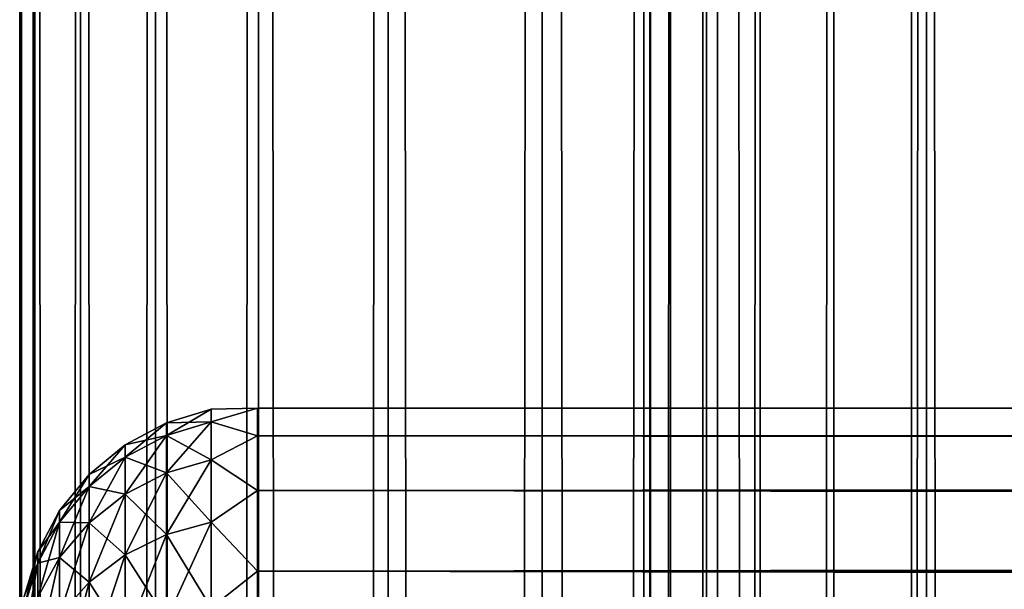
# Model space of a CAD drawing. Extents: x -265 to 265, y 0 to 1307.
# Tile 250 of 256: x -265 to -256.72, y 1150.95 to 1155.74. Entities that reach past the tile are written whole.
import ezdxf

# ---------------------------------------------------------------- set-up
doc = ezdxf.new("R2010")
doc.units = 0
doc.header["$LTSCALE"] = 81.481481
for name, color, linetype in [('11', 7, 'CONTINUOUS'), ('13', 7, 'CONTINUOUS'), ('83', 7, 'CONTINUOUS'), ('84', 7, 'CONTINUOUS')]:
    doc.layers.add(name, color=color, linetype=linetype)

msp = doc.modelspace()

# ---------------------------------------------------------------- linework, layer by layer
at = {"layer": '11', "color": 7, "linetype": 'CONTINUOUS'}
for points in [[(-263, 1152.4709, 28.353), (-263, 1152.2386, 30.0432), (263, 1152.4709, 28.353), (-263, 1152.4709, 28.353)], [(263, 1152.4709, 28.353), (-263, 1152.2386, 30.0432), (263, 1152.2386, 30.0432), (263, 1152.4709, 28.353)], [(-263, 1152.4709, 26.647), (-263, 1152.4709, 28.353), (263, 1152.4709, 26.647), (-263, 1152.4709, 26.647)], [(263, 1152.4709, 26.647), (-263, 1152.4709, 28.353), (263, 1152.4709, 28.353), (263, 1152.4709, 26.647)], [(-263, 1152.2386, 24.9568), (-263, 1152.4709, 26.647), (263, 1152.2386, 24.9568), (-263, 1152.2386, 24.9568)], [(263, 1152.2386, 24.9568), (-263, 1152.4709, 26.647), (263, 1152.4709, 26.647), (263, 1152.2386, 24.9568)], [(-263, 1152.2386, 30.0432), (-263, 1151.7783, 31.686), (263, 1152.2386, 30.0432), (-263, 1152.2386, 30.0432)], [(263, 1152.2386, 30.0432), (-263, 1151.7783, 31.686), (263, 1151.7783, 31.686), (263, 1152.2386, 30.0432)], [(-263, 1151.7783, 23.314), (-263, 1152.2386, 24.9568), (263, 1151.7783, 23.314), (-263, 1151.7783, 23.314)], [(263, 1151.7783, 23.314), (-263, 1152.2386, 24.9568), (263, 1152.2386, 24.9568), (263, 1151.7783, 23.314)], [(-263, 1151.7783, 31.686), (-263, 1151.0986, 33.2508), (263, 1151.7783, 31.686), (-263, 1151.7783, 31.686)], [(263, 1151.7783, 31.686), (-263, 1151.0986, 33.2508), (263, 1151.0986, 33.2508), (263, 1151.7783, 31.686)], [(-263, 1151.0986, 21.7492), (-263, 1151.7783, 23.314), (263, 1151.0986, 21.7492), (-263, 1151.0986, 21.7492)], [(263, 1151.0986, 21.7492), (-263, 1151.7783, 23.314), (263, 1151.7783, 23.314), (263, 1151.0986, 21.7492)], [(-263, 1151.0986, 33.2508), (-263, 1150.2121, 34.7085), (263, 1151.0986, 33.2508), (-263, 1151.0986, 33.2508)], [(263, 1151.0986, 33.2508), (-263, 1150.2121, 34.7085), (263, 1150.2121, 34.7085), (263, 1151.0986, 33.2508)], [(-263, 1150.2121, 20.2915), (-263, 1151.0986, 21.7492), (263, 1150.2121, 20.2915), (-263, 1150.2121, 20.2915)], [(263, 1150.2121, 20.2915), (-263, 1151.0986, 21.7492), (263, 1151.0986, 21.7492), (263, 1150.2121, 20.2915)]]:
    msp.add_3dface(points, dxfattribs=at)
at = {"layer": '13', "color": 7, "linetype": 'CONTINUOUS'}
for points in [[(-263.7657, 1152.3476, 27.5), (-263.7657, 1152.242, 29.1117), (-263.3902, 1152.4616, 27.5), (-263.7657, 1152.3476, 27.5)], [(-263.3902, 1152.355, 25.8734), (-263.7657, 1152.3476, 27.5), (-263.3902, 1152.4616, 27.5), (-263.3902, 1152.355, 25.8734)], [(-263.3902, 1152.4616, 27.5), (-263.7657, 1152.242, 29.1117), (-263.3902, 1152.355, 29.1266), (-263.3902, 1152.4616, 27.5)], [(-263, 1152.2386, 30.0432), (-263, 1152.4709, 28.353), (-263.3902, 1152.355, 29.1266), (-263, 1152.2386, 30.0432)], [(-263, 1152.4709, 28.353), (-263, 1152.4709, 26.647), (-263.3902, 1152.4616, 27.5), (-263, 1152.4709, 28.353)], [(-263, 1152.4709, 28.353), (-263.3902, 1152.4616, 27.5), (-263.3902, 1152.355, 29.1266), (-263, 1152.4709, 28.353)], [(-263, 1152.4709, 26.647), (-263, 1152.2386, 24.9568), (-263.3902, 1152.355, 25.8734), (-263, 1152.4709, 26.647)], [(-263, 1152.4709, 26.647), (-263.3902, 1152.355, 25.8734), (-263.3902, 1152.4616, 27.5), (-263, 1152.4709, 26.647)], [(-264.1118, 1152.1625, 27.5), (-264.1118, 1152.0585, 29.0875), (-263.7657, 1152.3476, 27.5), (-264.1118, 1152.1625, 27.5)], [(-263.7657, 1152.242, 25.8883), (-264.1118, 1152.1625, 27.5), (-263.7657, 1152.3476, 27.5), (-263.7657, 1152.242, 25.8883)], [(-263.7657, 1152.3476, 27.5), (-264.1118, 1152.0585, 29.0875), (-263.7657, 1152.242, 29.1117), (-263.7657, 1152.3476, 27.5)], [(-263.7657, 1152.242, 25.8883), (-263.7657, 1152.3476, 27.5), (-263.3902, 1152.355, 25.8734), (-263.7657, 1152.242, 25.8883)], [(-263.3902, 1152.037, 24.2747), (-263.7657, 1152.242, 25.8883), (-263.3902, 1152.355, 25.8734), (-263.3902, 1152.037, 24.2747)], [(-263.7657, 1152.242, 29.1117), (-263.7657, 1151.9269, 30.6958), (-263.3902, 1152.355, 29.1266), (-263.7657, 1152.242, 29.1117)], [(-263.3902, 1152.355, 29.1266), (-263.7657, 1151.9269, 30.6958), (-263.3902, 1152.037, 30.7253), (-263.3902, 1152.355, 29.1266)], [(-263, 1152.2386, 30.0432), (-263.3902, 1152.355, 29.1266), (-263.3902, 1152.037, 30.7253), (-263, 1152.2386, 30.0432)], [(-263, 1152.2386, 24.9568), (-263.3902, 1152.037, 24.2747), (-263.3902, 1152.355, 25.8734), (-263, 1152.2386, 24.9568)], [(-264.1118, 1152.0585, 25.9125), (-264.1118, 1152.1625, 27.5), (-263.7657, 1152.242, 25.8883), (-264.1118, 1152.0585, 25.9125)], [(-263.7657, 1151.9269, 24.3042), (-264.1118, 1152.0585, 25.9125), (-263.7657, 1152.242, 25.8883), (-263.7657, 1151.9269, 24.3042)], [(-264.1118, 1152.0585, 29.0875), (-264.1118, 1151.7481, 30.6479), (-263.7657, 1152.242, 29.1117), (-264.1118, 1152.0585, 29.0875)], [(-263.7657, 1152.242, 29.1117), (-264.1118, 1151.7481, 30.6479), (-263.7657, 1151.9269, 30.6958), (-263.7657, 1152.242, 29.1117)], [(-263.7657, 1151.9269, 24.3042), (-263.7657, 1152.242, 25.8883), (-263.3902, 1152.037, 24.2747), (-263.7657, 1151.9269, 24.3042)], [(-263, 1151.7783, 31.686), (-263, 1152.2386, 30.0432), (-263.3902, 1152.037, 30.7253), (-263, 1151.7783, 31.686)], [(-263, 1152.2386, 24.9568), (-263, 1151.7783, 23.314), (-263.3902, 1152.037, 24.2747), (-263, 1152.2386, 24.9568)], [(-264.415, 1151.9134, 27.5), (-264.415, 1151.8115, 29.055), (-264.1118, 1152.1625, 27.5), (-264.415, 1151.9134, 27.5)], [(-264.1118, 1152.0585, 25.9125), (-264.415, 1151.9134, 27.5), (-264.1118, 1152.1625, 27.5), (-264.1118, 1152.0585, 25.9125)], [(-264.1118, 1152.1625, 27.5), (-264.415, 1151.8115, 29.055), (-264.1118, 1152.0585, 29.0875), (-264.1118, 1152.1625, 27.5)], [(-264.415, 1151.8115, 25.945), (-264.415, 1151.9134, 27.5), (-264.1118, 1152.0585, 25.9125), (-264.415, 1151.8115, 25.945)], [(-264.1118, 1151.7481, 24.3521), (-264.415, 1151.8115, 25.945), (-264.1118, 1152.0585, 25.9125), (-264.1118, 1151.7481, 24.3521)], [(-264.415, 1151.8115, 29.055), (-264.415, 1151.5074, 30.5834), (-264.1118, 1152.0585, 29.0875), (-264.415, 1151.8115, 29.055)], [(-264.1118, 1152.0585, 29.0875), (-264.415, 1151.5074, 30.5834), (-264.1118, 1151.7481, 30.6479), (-264.1118, 1152.0585, 29.0875)], [(-264.1118, 1151.7481, 24.3521), (-264.1118, 1152.0585, 25.9125), (-263.7657, 1151.9269, 24.3042), (-264.1118, 1151.7481, 24.3521)], [(-263.3902, 1151.513, 22.7312), (-263.7657, 1151.9269, 24.3042), (-263.3902, 1152.037, 24.2747), (-263.3902, 1151.513, 22.7312)], [(-263.7657, 1151.9269, 30.6958), (-263.7657, 1151.4077, 32.2252), (-263.3902, 1152.037, 30.7253), (-263.7657, 1151.9269, 30.6958)], [(-263.3902, 1152.037, 30.7253), (-263.7657, 1151.4077, 32.2252), (-263.3902, 1151.513, 32.2688), (-263.3902, 1152.037, 30.7253)], [(-263, 1151.7783, 31.686), (-263.3902, 1152.037, 30.7253), (-263.3902, 1151.513, 32.2688), (-263, 1151.7783, 31.686)], [(-263, 1151.7783, 23.314), (-263.3902, 1151.513, 22.7312), (-263.3902, 1152.037, 24.2747), (-263, 1151.7783, 23.314)], [(-263.7657, 1151.4077, 22.7748), (-264.1118, 1151.7481, 24.3521), (-263.7657, 1151.9269, 24.3042), (-263.7657, 1151.4077, 22.7748)], [(-264.1118, 1151.7481, 30.6479), (-264.1118, 1151.2367, 32.1544), (-263.7657, 1151.9269, 30.6958), (-264.1118, 1151.7481, 30.6479)], [(-263.7657, 1151.9269, 30.6958), (-264.1118, 1151.2367, 32.1544), (-263.7657, 1151.4077, 32.2252), (-263.7657, 1151.9269, 30.6958)], [(-263.7657, 1151.4077, 22.7748), (-263.7657, 1151.9269, 24.3042), (-263.3902, 1151.513, 22.7312), (-263.7657, 1151.4077, 22.7748)], [(-264.6638, 1151.6098, 27.5), (-264.6638, 1151.5105, 29.0154), (-264.415, 1151.9134, 27.5), (-264.6638, 1151.6098, 27.5)], [(-264.415, 1151.8115, 25.945), (-264.6638, 1151.6098, 27.5), (-264.415, 1151.9134, 27.5), (-264.415, 1151.8115, 25.945)], [(-264.415, 1151.9134, 27.5), (-264.6638, 1151.5105, 29.0154), (-264.415, 1151.8115, 29.055), (-264.415, 1151.9134, 27.5)], [(-264.6638, 1151.5105, 25.9846), (-264.6638, 1151.6098, 27.5), (-264.415, 1151.8115, 25.945), (-264.6638, 1151.5105, 25.9846)], [(-264.415, 1151.5074, 24.4166), (-264.6638, 1151.5105, 25.9846), (-264.415, 1151.8115, 25.945), (-264.415, 1151.5074, 24.4166)], [(-264.6638, 1151.5105, 29.0154), (-264.6638, 1151.2142, 30.5048), (-264.415, 1151.8115, 29.055), (-264.6638, 1151.5105, 29.0154)], [(-264.415, 1151.8115, 29.055), (-264.6638, 1151.2142, 30.5048), (-264.415, 1151.5074, 30.5834), (-264.415, 1151.8115, 29.055)], [(-264.415, 1151.5074, 24.4166), (-264.415, 1151.8115, 25.945), (-264.1118, 1151.7481, 24.3521), (-264.415, 1151.5074, 24.4166)], [(-263, 1151.0986, 33.2508), (-263, 1151.7783, 31.686), (-263.3902, 1151.513, 32.2688), (-263, 1151.0986, 33.2508)], [(-263, 1151.7783, 23.314), (-263, 1151.0986, 21.7492), (-263.3902, 1151.513, 22.7312), (-263, 1151.7783, 23.314)], [(-264.1118, 1151.2367, 22.8456), (-264.415, 1151.5074, 24.4166), (-264.1118, 1151.7481, 24.3521), (-264.1118, 1151.2367, 22.8456)], [(-264.415, 1151.5074, 30.5834), (-264.415, 1151.0065, 32.0591), (-264.1118, 1151.7481, 30.6479), (-264.415, 1151.5074, 30.5834)], [(-264.1118, 1151.7481, 30.6479), (-264.415, 1151.0065, 32.0591), (-264.1118, 1151.2367, 32.1544), (-264.1118, 1151.7481, 30.6479)], [(-264.1118, 1151.2367, 22.8456), (-264.1118, 1151.7481, 24.3521), (-263.7657, 1151.4077, 22.7748), (-264.1118, 1151.2367, 22.8456)], [(-264.8485, 1151.2636, 27.5), (-264.8485, 1151.1672, 28.9702), (-264.6638, 1151.6098, 27.5), (-264.8485, 1151.2636, 27.5)], [(-264.6638, 1151.5105, 25.9846), (-264.8485, 1151.2636, 27.5), (-264.6638, 1151.6098, 27.5), (-264.6638, 1151.5105, 25.9846)], [(-264.6638, 1151.6098, 27.5), (-264.8485, 1151.1672, 28.9702), (-264.6638, 1151.5105, 29.0154), (-264.6638, 1151.6098, 27.5)], [(-264.8485, 1151.1672, 26.0298), (-264.8485, 1151.2636, 27.5), (-264.6638, 1151.5105, 25.9846), (-264.8485, 1151.1672, 26.0298)], [(-264.6638, 1151.2142, 24.4952), (-264.8485, 1151.1672, 26.0298), (-264.6638, 1151.5105, 25.9846), (-264.6638, 1151.2142, 24.4952)], [(-264.8485, 1151.1672, 28.9702), (-264.8485, 1150.8798, 30.4152), (-264.6638, 1151.5105, 29.0154), (-264.8485, 1151.1672, 28.9702)], [(-264.6638, 1151.5105, 29.0154), (-264.8485, 1150.8798, 30.4152), (-264.6638, 1151.2142, 30.5048), (-264.6638, 1151.5105, 29.0154)], [(-264.6638, 1151.2142, 24.4952), (-264.6638, 1151.5105, 25.9846), (-264.415, 1151.5074, 24.4166), (-264.6638, 1151.2142, 24.4952)], [(-263.3902, 1150.792, 21.2692), (-263.7657, 1151.4077, 22.7748), (-263.3902, 1151.513, 22.7312), (-263.3902, 1150.792, 21.2692)], [(-263.7657, 1151.4077, 32.2252), (-263.7657, 1150.6933, 33.6738), (-263.3902, 1151.513, 32.2688), (-263.7657, 1151.4077, 32.2252)], [(-263.3902, 1151.513, 32.2688), (-263.7657, 1150.6933, 33.6738), (-263.3902, 1150.792, 33.7308), (-263.3902, 1151.513, 32.2688)], [(-263, 1151.0986, 33.2508), (-263.3902, 1151.513, 32.2688), (-263.3902, 1150.792, 33.7308), (-263, 1151.0986, 33.2508)], [(-263, 1151.0986, 21.7492), (-263.3902, 1150.792, 21.2692), (-263.3902, 1151.513, 22.7312), (-263, 1151.0986, 21.7492)], [(-264.415, 1151.0065, 22.9409), (-264.6638, 1151.2142, 24.4952), (-264.415, 1151.5074, 24.4166), (-264.415, 1151.0065, 22.9409)], [(-264.6638, 1151.2142, 30.5048), (-264.6638, 1150.7261, 31.9429), (-264.415, 1151.5074, 30.5834), (-264.6638, 1151.2142, 30.5048)], [(-264.415, 1151.5074, 30.5834), (-264.6638, 1150.7261, 31.9429), (-264.415, 1151.0065, 32.0591), (-264.415, 1151.5074, 30.5834)], [(-264.415, 1151.0065, 22.9409), (-264.415, 1151.5074, 24.4166), (-264.1118, 1151.2367, 22.8456), (-264.415, 1151.0065, 22.9409)], [(-263.7657, 1150.6933, 21.3262), (-264.1118, 1151.2367, 22.8456), (-263.7657, 1151.4077, 22.7748), (-263.7657, 1150.6933, 21.3262)], [(-264.1118, 1151.2367, 32.1544), (-264.1118, 1150.533, 33.5813), (-263.7657, 1151.4077, 32.2252), (-264.1118, 1151.2367, 32.1544)], [(-263.7657, 1151.4077, 32.2252), (-264.1118, 1150.533, 33.5813), (-263.7657, 1150.6933, 33.6738), (-263.7657, 1151.4077, 32.2252)], [(-263.7657, 1150.6933, 21.3262), (-263.7657, 1151.4077, 22.7748), (-263.3902, 1150.792, 21.2692), (-263.7657, 1150.6933, 21.3262)], [(-264.962, 1150.8879, 27.5), (-264.962, 1150.7947, 28.9212), (-264.8485, 1151.2636, 27.5), (-264.962, 1150.8879, 27.5)], [(-264.8485, 1151.1672, 26.0298), (-264.962, 1150.8879, 27.5), (-264.8485, 1151.2636, 27.5), (-264.8485, 1151.1672, 26.0298)], [(-264.8485, 1151.2636, 27.5), (-264.962, 1150.7947, 28.9212), (-264.8485, 1151.1672, 28.9702), (-264.8485, 1151.2636, 27.5)], [(-264.8485, 1150.8798, 24.5848), (-264.8485, 1151.1672, 26.0298), (-264.6638, 1151.2142, 24.4952), (-264.8485, 1150.8798, 24.5848)], [(-264.6638, 1150.7261, 23.0571), (-264.8485, 1150.8798, 24.5848), (-264.6638, 1151.2142, 24.4952), (-264.6638, 1150.7261, 23.0571)], [(-264.8485, 1150.8798, 30.4152), (-264.8485, 1150.4062, 31.8104), (-264.6638, 1151.2142, 30.5048), (-264.8485, 1150.8798, 30.4152)], [(-264.6638, 1151.2142, 30.5048), (-264.8485, 1150.4062, 31.8104), (-264.6638, 1150.7261, 31.9429), (-264.6638, 1151.2142, 30.5048)], [(-264.6638, 1150.7261, 23.0571), (-264.6638, 1151.2142, 24.4952), (-264.415, 1151.0065, 22.9409), (-264.6638, 1150.7261, 23.0571)], [(-264.1118, 1150.533, 21.4187), (-264.415, 1151.0065, 22.9409), (-264.1118, 1151.2367, 22.8456), (-264.1118, 1150.533, 21.4187)], [(-264.415, 1151.0065, 32.0591), (-264.415, 1150.3173, 33.4567), (-264.1118, 1151.2367, 32.1544), (-264.415, 1151.0065, 32.0591)], [(-264.1118, 1151.2367, 32.1544), (-264.415, 1150.3173, 33.4567), (-264.1118, 1150.533, 33.5813), (-264.1118, 1151.2367, 32.1544)], [(-264.1118, 1150.533, 21.4187), (-264.1118, 1151.2367, 22.8456), (-263.7657, 1150.6933, 21.3262), (-264.1118, 1150.533, 21.4187)], [(-264.962, 1150.7947, 26.0788), (-264.962, 1150.8879, 27.5), (-264.8485, 1151.1672, 26.0298), (-264.962, 1150.7947, 26.0788)], [(-264.8485, 1150.8798, 24.5848), (-264.962, 1150.7947, 26.0788), (-264.8485, 1151.1672, 26.0298), (-264.8485, 1150.8798, 24.5848)], [(-264.962, 1150.7947, 28.9212), (-264.962, 1150.5169, 30.318), (-264.8485, 1151.1672, 28.9702), (-264.962, 1150.7947, 28.9212)], [(-264.8485, 1151.1672, 28.9702), (-264.962, 1150.5169, 30.318), (-264.8485, 1150.8798, 30.4152), (-264.8485, 1151.1672, 28.9702)], [(-263, 1150.2121, 34.7085), (-263, 1151.0986, 33.2508), (-263.3902, 1150.792, 33.7308), (-263, 1150.2121, 34.7085)], [(-263, 1151.0986, 21.7492), (-263, 1150.2121, 20.2915), (-263.3902, 1150.792, 21.2692), (-263, 1151.0986, 21.7492)], [(-264.415, 1150.3173, 21.5433), (-264.6638, 1150.7261, 23.0571), (-264.415, 1151.0065, 22.9409), (-264.415, 1150.3173, 21.5433)], [(-264.6638, 1150.7261, 31.9429), (-264.6638, 1150.0544, 33.3049), (-264.415, 1151.0065, 32.0591), (-264.6638, 1150.7261, 31.9429)], [(-264.415, 1151.0065, 32.0591), (-264.6638, 1150.0544, 33.3049), (-264.415, 1150.3173, 33.4567), (-264.415, 1151.0065, 32.0591)], [(-264.415, 1150.3173, 21.5433), (-264.415, 1151.0065, 22.9409), (-264.1118, 1150.533, 21.4187), (-264.415, 1150.3173, 21.5433)]]:
    msp.add_3dface(points, dxfattribs=at)
at = {"layer": '83', "color": 7, "linetype": 'CONTINUOUS'}
for points in [[(-265, 1), (-264.8717, 1, 1.9579), (-265, 1299), (-265, 1)], [(-265, 1299), (-264.8717, 1, 1.9579), (-264.8717, 1299, 1.9579), (-265, 1299)], [(-264.8717, 1, 1.9579), (-264.4889, 1, 3.8823), (-264.8717, 1299, 1.9579), (-264.8717, 1, 1.9579)], [(-264.8717, 1299, 1.9579), (-264.4889, 1, 3.8823), (-264.4889, 1299, 3.8823), (-264.8717, 1299, 1.9579)], [(-264.4889, 1, 3.8823), (-263.8582, 1, 5.7403), (-264.4889, 1299, 3.8823), (-264.4889, 1, 3.8823)], [(-264.4889, 1299, 3.8823), (-263.8582, 1, 5.7403), (-263.8582, 1299, 5.7403), (-264.4889, 1299, 3.8823)], [(-263.8582, 1, 5.7403), (-262.9904, 1, 7.5), (-263.8582, 1299, 5.7403), (-263.8582, 1, 5.7403)], [(-263.8582, 1299, 5.7403), (-262.9904, 1, 7.5), (-262.9904, 1299, 7.5), (-263.8582, 1299, 5.7403)], [(-262.9904, 1, 7.5), (-261.9003, 1, 9.1314), (-262.9904, 1299, 7.5), (-262.9904, 1, 7.5)], [(-262.9904, 1299, 7.5), (-261.9003, 1, 9.1314), (-261.9003, 1299, 9.1314), (-262.9904, 1299, 7.5)], [(-261.9003, 1, 9.1314), (-260.6066, 1, 10.6066), (-261.9003, 1299, 9.1314), (-261.9003, 1, 9.1314)], [(-261.9003, 1299, 9.1314), (-260.6066, 1, 10.6066), (-260.6066, 1299, 10.6066), (-261.9003, 1299, 9.1314)], [(-260.6066, 1, 10.6066), (-259.1314, 1, 11.9003), (-260.6066, 1299, 10.6066), (-260.6066, 1, 10.6066)], [(-260.6066, 1299, 10.6066), (-259.1314, 1, 11.9003), (-259.1314, 1299, 11.9003), (-260.6066, 1299, 10.6066)], [(-259.1314, 1, 11.9003), (-257.5, 1, 12.9904), (-259.1314, 1299, 11.9003), (-259.1314, 1, 11.9003)], [(-259.1314, 1299, 11.9003), (-257.5, 1, 12.9904), (-257.5, 1299, 12.9904), (-259.1314, 1299, 11.9003)], [(-257.5, 1, 12.9904), (-255.7403, 1, 13.8582), (-257.5, 1299, 12.9904), (-257.5, 1, 12.9904)], [(-257.5, 1299, 12.9904), (-255.7403, 1, 13.8582), (-255.7403, 1299, 13.8582), (-257.5, 1299, 12.9904)]]:
    msp.add_3dface(points, dxfattribs=at)
at = {"layer": '84', "color": 7, "linetype": 'CONTINUOUS'}
for points in [[(-265, 1), (-265, 1299), (-264.8717, 1299, -1.9579), (-265, 1)], [(-264.8717, 1, -1.9579), (-265, 1), (-264.8717, 1299, -1.9579), (-264.8717, 1, -1.9579)], [(-264.4889, 1, -3.8823), (-264.8717, 1, -1.9579), (-264.4889, 1299, -3.8823), (-264.4889, 1, -3.8823)], [(-264.4889, 1299, -3.8823), (-264.8717, 1, -1.9579), (-264.8717, 1299, -1.9579), (-264.4889, 1299, -3.8823)], [(-263.8582, 1, -5.7403), (-264.4889, 1, -3.8823), (-263.8582, 1299, -5.7403), (-263.8582, 1, -5.7403)], [(-263.8582, 1299, -5.7403), (-264.4889, 1, -3.8823), (-264.4889, 1299, -3.8823), (-263.8582, 1299, -5.7403)], [(-262.9904, 1, -7.5), (-263.8582, 1, -5.7403), (-262.9904, 1299, -7.5), (-262.9904, 1, -7.5)], [(-262.9904, 1299, -7.5), (-263.8582, 1, -5.7403), (-263.8582, 1299, -5.7403), (-262.9904, 1299, -7.5)], [(-261.9003, 1, -9.1314), (-262.9904, 1, -7.5), (-261.9003, 1299, -9.1314), (-261.9003, 1, -9.1314)], [(-261.9003, 1299, -9.1314), (-262.9904, 1, -7.5), (-262.9904, 1299, -7.5), (-261.9003, 1299, -9.1314)], [(-260.6066, 1, -10.6066), (-261.9003, 1, -9.1314), (-260.6066, 1299, -10.6066), (-260.6066, 1, -10.6066)], [(-260.6066, 1299, -10.6066), (-261.9003, 1, -9.1314), (-261.9003, 1299, -9.1314), (-260.6066, 1299, -10.6066)], [(-260.6066, 1, -10.6066), (-260.6066, 1299, -10.6066), (-259.75, 1280, -11.399), (-260.6066, 1, -10.6066)], [(-260.6066, 1, -10.6066), (-259.75, 1280, -11.399), (-259.75, 20, -11.399), (-260.6066, 1, -10.6066)], [(-259.75, 1280, -11.399), (-259.6951, 1278.9667, -11.4457), (-259.75, 20, -11.399), (-259.75, 1280, -11.399)], [(-259.75, 20, -11.399), (-259.6951, 1278.9667, -11.4457), (-259.6951, 21.0332, -11.4457), (-259.75, 20, -11.399)], [(-259.6951, 1278.9667, -11.4457), (-259.525, 1277.9175, -11.5877), (-259.6951, 21.0332, -11.4457), (-259.6951, 1278.9667, -11.4457)], [(-259.6951, 21.0332, -11.4457), (-259.525, 1277.9175, -11.5877), (-259.525, 22.0825, -11.5877), (-259.6951, 21.0332, -11.4457)], [(-259.525, 1277.9175, -11.5877), (-259.2244, 1276.8419, -11.8284), (-259.525, 22.0825, -11.5877), (-259.525, 1277.9175, -11.5877)], [(-259.525, 22.0825, -11.5877), (-259.2244, 1276.8419, -11.8284), (-259.2244, 23.158, -11.8284), (-259.525, 22.0825, -11.5877)], [(-259.2244, 1276.8419, -11.8284), (-258.7723, 1275.7445, -12.1674), (-259.2244, 23.158, -11.8284), (-259.2244, 1276.8419, -11.8284)], [(-259.2244, 23.158, -11.8284), (-258.7723, 1275.7445, -12.1674), (-258.7723, 24.2554, -12.1674), (-259.2244, 23.158, -11.8284)], [(-258.7723, 1275.7445, -12.1674), (-258.1533, 1274.6533, -12.5906), (-258.7723, 24.2554, -12.1674), (-258.7723, 1275.7445, -12.1674)], [(-258.7723, 24.2554, -12.1674), (-258.1533, 1274.6533, -12.5906), (-258.1533, 25.3466, -12.5906), (-258.7723, 24.2554, -12.1674)], [(-258.1533, 1274.6533, -12.5906), (-257.3737, 1273.621, -13.0625), (-258.1533, 25.3466, -12.5906), (-258.1533, 1274.6533, -12.5906)], [(-258.1533, 25.3466, -12.5906), (-257.3737, 1273.621, -13.0625), (-257.3737, 26.379, -13.0625), (-258.1533, 25.3466, -12.5906)], [(-257.3737, 1273.621, -13.0625), (-256.4613, 1272.6984, -13.537), (-257.3737, 26.379, -13.0625), (-257.3737, 1273.621, -13.0625)], [(-257.3737, 26.379, -13.0625), (-256.4613, 1272.6984, -13.537), (-256.4613, 27.3016, -13.537), (-257.3737, 26.379, -13.0625)]]:
    msp.add_3dface(points, dxfattribs=at)

doc.saveas('drawing.dxf')
